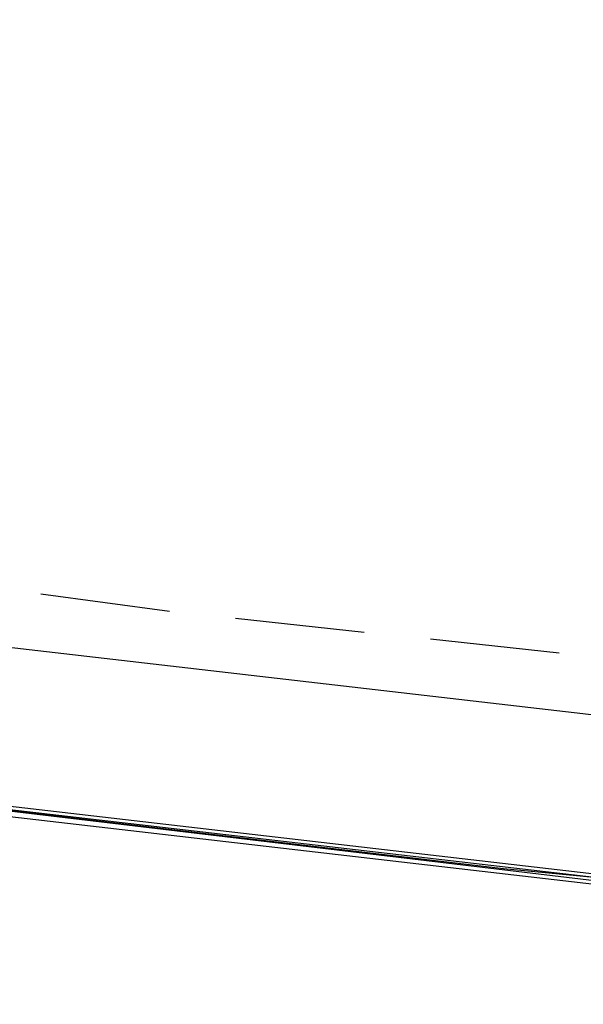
# Model space of a CAD drawing. Header units: feet. Extents: x -79 to 198, y -22 to 181.
# Tile 104 of 256: x 53.4 to 55.56, y 15.92 to 19.7. Entities that reach past the tile are written whole.
import ezdxf

# ---------------------------------------------------------------- set-up
doc = ezdxf.new("R2010")
doc.units = ezdxf.units.FT
doc.layers.add('A-LINEA', color=7, linetype='CONTINUOUS')

msp = doc.modelspace()

# ---------------------------------------------------------------- linework, layer by layer
at = {"layer": 'A-LINEA'}
for p, q in [((53.48, 17.4978), (53.9733, 17.4311)), ((53.48, 17.4978), (53.9733, 17.4311)), ((55.96, 16.9911), (52.2667, 17.4178)), ((55.96, 16.9911), (52.2667, 17.4178)), ((54.2267, 17.4044), (54.72, 17.3511)), ((54.2267, 17.4044), (54.72, 17.3511)), ((54.9733, 17.3244), (55.4667, 17.2711)), ((54.9733, 17.3244), (55.4667, 17.2711))]:
    msp.add_line(p, q, dxfattribs=at)
for points in [[(26.7067, 23.3511), (28.04, 21.6178), (31.0267, 20.8311), (34.0133, 20.0978), (37.0133, 19.4044), (40.0267, 18.7778), (43.0533, 18.2044), (46.0933, 17.6844), (49.1467, 17.2178), (52.2, 16.8044), (55.2533, 16.4444), (58.32, 16.1511), (60.4, 16.0178), (62.48, 15.9511), (64.5467, 15.9244), (66.6267, 15.9511), (68.7067, 16.0178), (70.7867, 16.1511), (72.8533, 16.3244), (74.92, 16.5511), (76.9867, 16.8178), (79.04, 17.1511), (81.08, 17.5244), (83.12, 17.9378)], [(26.7067, 23.3511), (28.04, 21.6178), (31.0267, 20.8311), (34.0133, 20.0978), (37.0133, 19.4044), (40.0267, 18.7778), (43.0533, 18.2044), (46.0933, 17.6844), (49.1467, 17.2178), (52.2, 16.8044), (55.2533, 16.4444), (58.32, 16.1511), (60.4, 16.0178), (62.48, 15.9511), (64.5467, 15.9244), (66.6267, 15.9511), (68.7067, 16.0178), (70.7867, 16.1511), (72.8533, 16.3244), (74.92, 16.5511), (76.9867, 16.8178), (79.04, 17.1511), (81.08, 17.5244), (83.12, 17.9378)], [(56, 16.3644), (52.08, 16.8178), (52.08, 16.8311), (52.0933, 16.8311), (56, 16.3778), (56, 16.3644)], [(56, 16.3644), (52.08, 16.8178), (52.08, 16.8311), (52.0933, 16.8311), (56, 16.3778), (56, 16.3644)], [(56, 16.3378), (52.08, 16.7911), (52.08, 16.8044), (52.08, 16.8178), (56, 16.3511), (56, 16.3378)], [(56, 16.3378), (52.08, 16.7911), (52.08, 16.8044), (52.08, 16.8178), (56, 16.3511), (56, 16.3378)]]:
    msp.add_lwpolyline(points, dxfattribs=at)

doc.saveas('drawing.dxf')
